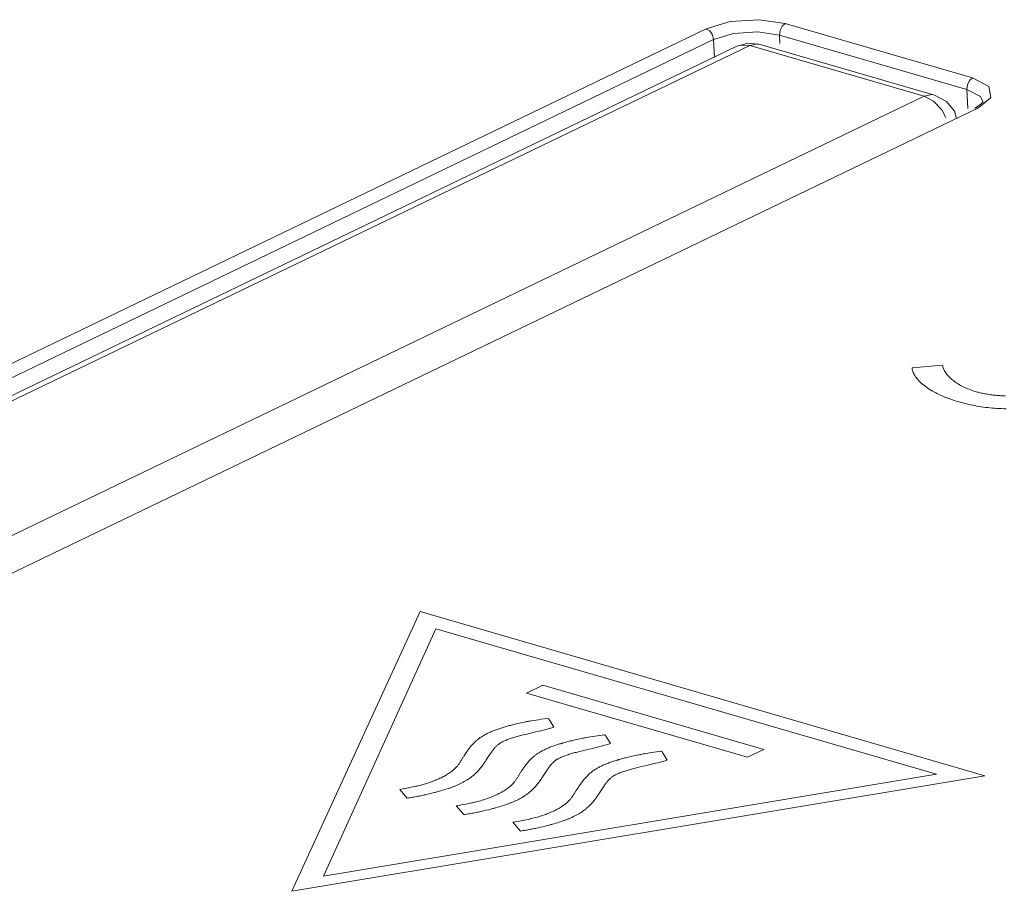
# Model space of a CAD drawing. Header units: millimetres. Extents: x 3925 to 5043, y -86 to 778.
# Tile 67 of 113: x 4725.93 to 4731.2, y 121.8 to 126.47. Entities that reach past the tile are written whole.
import ezdxf

# ---------------------------------------------------------------- set-up
doc = ezdxf.new("R2010")
doc.units = ezdxf.units.MM
doc.header["$LTSCALE"] = 46.255
doc.layers.add('H30K-INDICATDXF_CONTINUOUS_LINE', color=7, linetype='CONTINUOUS')
doc.layers.add('H30K-TOP-COVDXF_CONTINUOUS_LINE', color=7, linetype='CONTINUOUS')

msp = doc.modelspace()

# ---------------------------------------------------------------- linework, layer by layer
at = {"layer": 'H30K-INDICATDXF_CONTINUOUS_LINE', "color": 7, "linetype": 'Continuous', "lineweight": 0}
for p, q in [((4729.7674, 126.3252), (4721.2114, 122.2025)), ((4729.8359, 126.3291), (4721.2799, 122.2064)), ((4729.7674, 126.3252), (4729.8275, 126.3418)), ((4729.7674, 126.3252), (4729.7869, 126.3318)), ((4729.7869, 126.3318), (4729.8359, 126.3291)), ((4729.8275, 126.3418), (4729.8922, 126.3356)), ((4730.7695, 126.0576), (4729.8359, 126.3291)), ((4730.8258, 126.064), (4729.8922, 126.3356)), ((4722.2135, 121.9349), (4730.7695, 126.0576))]:
    msp.add_line(p, q, dxfattribs=at)
for points in [[(4729.8359, 126.3291), (4729.8787, 126.338), (4729.8922, 126.3356)], [(4730.8257, 126.0641), (4730.813, 126.0664), (4730.7695, 126.0576)], [(4730.7695, 126.0576), (4730.8198, 126.0313), (4730.8638, 125.985), (4730.8851, 125.9446)], [(4730.9434, 125.939), (4730.932, 125.977), (4730.8901, 126.0294), (4730.8257, 126.0641)]]:
    msp.add_lwpolyline(points, dxfattribs=at)
at = {"layer": 'H30K-TOP-COVDXF_CONTINUOUS_LINE', "color": 7, "linetype": 'Continuous', "lineweight": 0}
for p, q in [((4729.8874, 126.4679), (4730.0255, 126.4476)), ((4721.0197, 122.2834), (4729.6027, 126.4191)), ((4729.8786, 126.4026), (4729.995, 126.3857)), ((4730.0255, 126.4476), (4731.0292, 126.1556)), ((4721.0596, 122.2263), (4729.6427, 126.362)), ((4729.6427, 126.362), (4729.647, 126.2672)), ((4729.995, 126.3857), (4729.997, 126.3404)), ((4729.995, 126.3857), (4730.9986, 126.0937)), ((4731.0033, 125.9924), (4730.9986, 126.0937)), ((4731.1273, 126.0507), (4731.0601, 125.9953)), ((4731.0601, 125.9953), (4722.4771, 121.8596)), ((4731.0601, 125.9953), (4731.0405, 125.9941)), ((4731.0843, 126.0262), (4731.0851, 126.0266)), ((4730.8684, 124.6179), (4730.7051, 124.6026)), ((4728.0712, 123.2975), (4727.3843, 121.7988)), ((4731.0955, 122.4178), (4728.0712, 123.2975)), ((4728.1553, 123.2051), (4727.5542, 121.8807)), ((4730.8356, 122.4255), (4728.1553, 123.2051)), ((4728.7278, 122.9025), (4728.6418, 122.8611)), ((4729.9109, 122.5584), (4728.7278, 122.9025)), ((4728.6418, 122.8611), (4729.825, 122.517)), ((4728.66, 122.7108), (4728.6518, 122.7094)), ((4728.6683, 122.7122), (4728.66, 122.7108)), ((4728.6808, 122.7142), (4728.6683, 122.7122)), ((4728.7059, 122.7181), (4728.6808, 122.7142)), ((4728.7184, 122.7202), (4728.7059, 122.7181)), ((4728.7557, 122.7254), (4728.7184, 122.7202)), ((4728.7881, 122.6781), (4728.7658, 122.7131)), ((4728.5315, 122.6815), (4728.4897, 122.668)), ((4728.5978, 122.6983), (4728.5854, 122.6954)), ((4728.6103, 122.701), (4728.5978, 122.6983)), ((4728.6229, 122.7037), (4728.6103, 122.701)), ((4728.6356, 122.7063), (4728.6229, 122.7037)), ((4728.691, 122.6526), (4728.7114, 122.6575)), ((4728.7114, 122.6575), (4728.7248, 122.6607)), ((4728.7248, 122.6607), (4728.7381, 122.6641)), ((4728.6166, 122.6349), (4728.6298, 122.6382)), ((4728.6298, 122.6382), (4728.6433, 122.6414)), ((4728.901, 122.6101), (4728.8886, 122.6072)), ((4728.9135, 122.6128), (4728.901, 122.6101)), ((4728.926, 122.6155), (4728.9135, 122.6128)), ((4728.9387, 122.6181), (4728.926, 122.6155)), ((4728.9631, 122.6227), (4728.9549, 122.6212)), ((4728.9714, 122.6241), (4728.9631, 122.6227)), ((4728.9839, 122.6261), (4728.9714, 122.6241)), ((4729.0089, 122.63), (4728.9839, 122.6261)), ((4729.0214, 122.632), (4729.0089, 122.63)), ((4729.0589, 122.6372), (4729.0214, 122.632)), ((4729.0914, 122.5899), (4729.0689, 122.6249)), ((4728.8024, 122.583), (4728.7928, 122.5799)), ((4728.8184, 122.5882), (4728.8024, 122.583)), ((4728.8224, 122.5895), (4728.8184, 122.5882)), ((4728.9198, 122.5467), (4728.9331, 122.55)), ((4728.9331, 122.55), (4728.9465, 122.5532)), ((4728.9465, 122.5532), (4728.9943, 122.5644)), ((4728.9943, 122.5644), (4729.0146, 122.5693)), ((4729.0146, 122.5693), (4729.0281, 122.5725)), ((4729.0281, 122.5725), (4729.0413, 122.5758)), ((4729.362, 122.5491), (4729.3245, 122.5438)), ((4729.825, 122.517), (4729.9109, 122.5584)), ((4728.4398, 122.5243), (4728.448, 122.5368)), ((4729.1204, 122.4997), (4729.1072, 122.4953)), ((4729.1242, 122.501), (4729.1204, 122.4997)), ((4729.2041, 122.5219), (4729.1917, 122.5191)), ((4729.2165, 122.5247), (4729.2041, 122.5219)), ((4729.2291, 122.5274), (4729.2165, 122.5247)), ((4729.2417, 122.53), (4729.2291, 122.5274)), ((4729.2662, 122.5345), (4729.258, 122.5331)), ((4729.2745, 122.5359), (4729.2662, 122.5345)), ((4729.287, 122.5379), (4729.2745, 122.5359)), ((4729.3245, 122.5438), (4729.3121, 122.5418)), ((4729.3945, 122.5018), (4729.3721, 122.5368)), ((4728.6151, 122.4437), (4728.6101, 122.4361)), ((4729.2229, 122.4585), (4729.2362, 122.4618)), ((4729.2362, 122.4618), (4729.2496, 122.4651)), ((4729.2496, 122.4651), (4729.2974, 122.4763)), ((4729.2974, 122.4763), (4729.3178, 122.4811)), ((4729.3178, 122.4811), (4729.3312, 122.4844)), ((4729.3312, 122.4844), (4729.3444, 122.4877)), ((4727.3843, 121.7988), (4731.0955, 122.4178)), ((4727.5542, 121.8807), (4730.8356, 122.4255)), ((4727.9893, 122.3498), (4727.9623, 122.3448)), ((4727.9623, 122.3448), (4728.0031, 122.2981)), ((4728.011, 122.3539), (4727.9893, 122.3498)), ((4728.0217, 122.356), (4728.011, 122.3539)), ((4728.0324, 122.3581), (4728.0217, 122.356)), ((4728.043, 122.3603), (4728.0324, 122.3581)), ((4728.1832, 122.3373), (4728.192, 122.34)), ((4728.192, 122.34), (4728.2007, 122.3426)), ((4728.2007, 122.3426), (4728.2093, 122.3453)), ((4728.2093, 122.3453), (4728.222, 122.3494)), ((4728.9157, 122.3517), (4728.9112, 122.3447)), ((4729.0462, 122.3479), (4729.0527, 122.3579)), ((4728.1208, 122.3209), (4728.134, 122.3241)), ((4728.134, 122.3241), (4728.1471, 122.3274)), ((4728.2925, 122.2617), (4728.2654, 122.2566)), ((4728.2654, 122.2566), (4728.3064, 122.2099)), ((4728.3141, 122.2657), (4728.2925, 122.2617)), ((4728.3249, 122.2678), (4728.3141, 122.2657)), ((4728.3355, 122.27), (4728.3249, 122.2678)), ((4728.3461, 122.2722), (4728.3355, 122.27)), ((4728.4239, 122.2328), (4728.4371, 122.2359)), ((4728.4371, 122.2359), (4728.4502, 122.2392)), ((4728.4863, 122.2492), (4728.4951, 122.2518)), ((4728.4951, 122.2518), (4728.5037, 122.2545)), ((4728.5037, 122.2545), (4728.5124, 122.2572)), ((4728.5124, 122.2572), (4728.5249, 122.2612)), ((4728.628, 122.1797), (4728.6172, 122.1776)), ((4728.6386, 122.1818), (4728.628, 122.1797)), ((4728.6492, 122.184), (4728.6386, 122.1818)), ((4728.5956, 122.1735), (4728.5685, 122.1685)), ((4728.5685, 122.1685), (4728.6095, 122.1218)), ((4728.6172, 122.1776), (4728.5956, 122.1735)), ((4728.7155, 122.1419), (4728.7282, 122.1449)), ((4728.7282, 122.1449), (4728.7408, 122.1479)), ((4728.7408, 122.1479), (4728.7533, 122.151)), ((4728.7894, 122.161), (4728.7982, 122.1636)), ((4728.7982, 122.1636), (4728.8069, 122.1663)), ((4728.8069, 122.1663), (4728.8155, 122.169)), ((4728.8155, 122.169), (4728.8282, 122.1731))]:
    msp.add_line(p, q, dxfattribs=at)
for points in [[(4729.6027, 126.4191), (4729.7316, 126.4576), (4729.8874, 126.4679)], [(4729.6027, 126.4191), (4729.6219, 126.4075), (4729.6365, 126.3865), (4729.6427, 126.362)], [(4729.6427, 126.362), (4729.7496, 126.394), (4729.8786, 126.4026)], [(4730.0255, 126.4476), (4730.0094, 126.4335), (4729.9983, 126.4109), (4729.995, 126.3857)], [(4731.0292, 126.1556), (4731.0131, 126.1416), (4731.002, 126.1189), (4730.9986, 126.0937)], [(4731.0292, 126.1556), (4731.1165, 126.1098), (4731.1273, 126.0507)], [(4730.9986, 126.0937), (4731.0713, 126.0557), (4731.0851, 126.0266)], [(4731.0405, 125.9941), (4731.072, 126.0133), (4731.0843, 126.0262)], [(4731.054, 124.4732), (4731.0449, 124.476), (4731.036, 124.4788), (4731.0273, 124.4818), (4731.0188, 124.4848), (4731.0105, 124.488), (4731.0024, 124.4913), (4730.9945, 124.4946), (4730.9869, 124.4981), (4730.9794, 124.5016), (4730.9722, 124.5052), (4730.9652, 124.5089), (4730.9585, 124.5127), (4730.9519, 124.5166), (4730.9456, 124.5205), (4730.9395, 124.5245), (4730.9337, 124.5285), (4730.9281, 124.5326), (4730.9227, 124.5368), (4730.9175, 124.541), (4730.9126, 124.5453), (4730.908, 124.5496), (4730.9036, 124.554), (4730.8994, 124.5584), (4730.8955, 124.5629), (4730.8918, 124.5673), (4730.8884, 124.5718), (4730.8852, 124.5764), (4730.8823, 124.5809), (4730.8796, 124.5855), (4730.8772, 124.5901), (4730.8751, 124.5947), (4730.8732, 124.5993), (4730.8716, 124.604), (4730.8702, 124.6086), (4730.8692, 124.6132), (4730.8684, 124.6179)], [(4730.7051, 124.6026), (4730.7061, 124.5966), (4730.7075, 124.5907), (4730.7093, 124.5847), (4730.7115, 124.5788), (4730.7142, 124.5729), (4730.7172, 124.567), (4730.7206, 124.5611), (4730.7243, 124.5552), (4730.7285, 124.5494), (4730.733, 124.5437), (4730.7379, 124.5379), (4730.7431, 124.5322), (4730.7487, 124.5266), (4730.7546, 124.521), (4730.7609, 124.5155), (4730.7675, 124.5101), (4730.7744, 124.5047), (4730.7816, 124.4993), (4730.7892, 124.4941), (4730.7971, 124.4889), (4730.8052, 124.4838), (4730.8137, 124.4788), (4730.8225, 124.4739), (4730.8315, 124.4691), (4730.8408, 124.4644), (4730.8504, 124.4598), (4730.8603, 124.4552), (4730.8704, 124.4508), (4730.8808, 124.4465), (4730.8914, 124.4424), (4730.9023, 124.4383), (4730.9134, 124.4344), (4730.9247, 124.4306), (4730.9363, 124.4269), (4730.9481, 124.4234)], [(4731.2027, 124.4523), (4731.1953, 124.4526), (4731.188, 124.4531), (4731.1806, 124.4535), (4731.1734, 124.454), (4731.1662, 124.4546), (4731.1591, 124.4552), (4731.152, 124.4559), (4731.145, 124.4566), (4731.1381, 124.4574), (4731.1313, 124.4582), (4731.1246, 124.4591), (4731.118, 124.46), (4731.1115, 124.461), (4731.1051, 124.462), (4731.0988, 124.4631), (4731.0927, 124.4642), (4731.0867, 124.4654), (4731.0809, 124.4666), (4731.0752, 124.4678), (4731.0696, 124.4691), (4731.0642, 124.4704), (4731.059, 124.4718), (4731.054, 124.4732)], [(4730.9481, 124.4234), (4730.9579, 124.4206), (4730.9679, 124.4178), (4730.9779, 124.4151), (4730.9881, 124.4124), (4730.9984, 124.4099), (4731.0089, 124.4074), (4731.0195, 124.405), (4731.0302, 124.4027), (4731.0412, 124.4005), (4731.0523, 124.3984), (4731.0636, 124.3964), (4731.0752, 124.3946), (4731.0869, 124.3928), (4731.0988, 124.3912), (4731.111, 124.3898), (4731.1234, 124.3885), (4731.135, 124.3875), (4731.1468, 124.3866), (4731.1587, 124.3858), (4731.1708, 124.3851), (4731.1831, 124.3846), (4731.1955, 124.3842), (4731.208, 124.384)], [(4728.6518, 122.7094), (4728.6477, 122.7086), (4728.6436, 122.7079), (4728.6396, 122.7071), (4728.6356, 122.7063)], [(4728.7634, 122.7174), (4728.7632, 122.7177), (4728.7631, 122.7181), (4728.7629, 122.7184), (4728.7627, 122.7187), (4728.7625, 122.7191), (4728.7623, 122.7194), (4728.7621, 122.7197), (4728.7619, 122.7201), (4728.7616, 122.7204), (4728.7614, 122.7207), (4728.7612, 122.721), (4728.7609, 122.7213), (4728.7606, 122.7217), (4728.7604, 122.722), (4728.7601, 122.7223), (4728.7597, 122.7226), (4728.7594, 122.7229), (4728.7591, 122.7232), (4728.7587, 122.7235), (4728.7583, 122.7238), (4728.758, 122.7241), (4728.7575, 122.7243), (4728.7571, 122.7246), (4728.7566, 122.7249), (4728.7562, 122.7252), (4728.7557, 122.7254)], [(4728.7643, 122.7157), (4728.7638, 122.7167), (4728.7634, 122.7174)], [(4728.7658, 122.7131), (4728.7656, 122.7134), (4728.7654, 122.7137), (4728.7652, 122.7141), (4728.765, 122.7144), (4728.7648, 122.7147), (4728.7646, 122.7151), (4728.7645, 122.7154), (4728.7643, 122.7157)], [(4728.4897, 122.668), (4728.4843, 122.6662), (4728.4789, 122.6643), (4728.4736, 122.6624), (4728.4684, 122.6604), (4728.4633, 122.6584), (4728.4582, 122.6564), (4728.4533, 122.6543), (4728.4484, 122.6522), (4728.4436, 122.6501), (4728.4389, 122.6479), (4728.4344, 122.6457), (4728.4299, 122.6435), (4728.4255, 122.6412), (4728.4212, 122.6389), (4728.417, 122.6366), (4728.4128, 122.6343), (4728.4088, 122.6319), (4728.4049, 122.6296), (4728.4011, 122.6272), (4728.3974, 122.6248), (4728.3938, 122.6223), (4728.3903, 122.6199), (4728.3869, 122.6174), (4728.3837, 122.6149), (4728.3805, 122.6125), (4728.3774, 122.61), (4728.3745, 122.6075)], [(4728.5854, 122.6954), (4728.5793, 122.694), (4728.5732, 122.6925), (4728.5671, 122.691), (4728.561, 122.6895), (4728.555, 122.6879), (4728.5491, 122.6863), (4728.5432, 122.6848), (4728.5373, 122.6831), (4728.5315, 122.6815)], [(4728.7381, 122.6641), (4728.7446, 122.6657), (4728.7511, 122.6674), (4728.7575, 122.6692), (4728.7638, 122.6709), (4728.77, 122.6727), (4728.7761, 122.6745), (4728.7822, 122.6763), (4728.7881, 122.6781)], [(4728.3745, 122.6075), (4728.3704, 122.6038), (4728.3664, 122.6001), (4728.3626, 122.5964), (4728.3589, 122.5927), (4728.3553, 122.589), (4728.3518, 122.5852), (4728.3485, 122.5814), (4728.3452, 122.5777), (4728.3421, 122.5739), (4728.339, 122.5701), (4728.336, 122.5663), (4728.3331, 122.5625), (4728.3303, 122.5587), (4728.3275, 122.5549), (4728.3248, 122.5511), (4728.3222, 122.5472), (4728.3195, 122.5434), (4728.317, 122.5396), (4728.3144, 122.5357), (4728.3068, 122.5243)], [(4728.4873, 122.5834), (4728.4905, 122.586), (4728.4939, 122.5886), (4728.4975, 122.5911), (4728.5013, 122.5935), (4728.5053, 122.5959), (4728.5095, 122.5982), (4728.5139, 122.6005), (4728.5185, 122.6027), (4728.5232, 122.6049), (4728.5281, 122.607), (4728.5331, 122.6091), (4728.5383, 122.6112), (4728.5437, 122.6132), (4728.5492, 122.6152), (4728.5548, 122.6171), (4728.5605, 122.619), (4728.5663, 122.6209), (4728.5723, 122.6227), (4728.5784, 122.6245), (4728.5845, 122.6263), (4728.5908, 122.6281), (4728.5971, 122.6298), (4728.6035, 122.6315), (4728.61, 122.6332), (4728.6166, 122.6349)], [(4728.6433, 122.6414), (4728.6705, 122.6479), (4728.691, 122.6526)], [(4728.8886, 122.6072), (4728.8825, 122.6058), (4728.8764, 122.6043), (4728.8703, 122.6028), (4728.8643, 122.6013), (4728.8583, 122.5997), (4728.8524, 122.5981), (4728.8464, 122.5965), (4728.8406, 122.5949), (4728.8348, 122.5933)], [(4728.9549, 122.6212), (4728.9508, 122.6205), (4728.9467, 122.6197), (4728.9427, 122.6189), (4728.9387, 122.6181)], [(4729.0666, 122.6292), (4729.0664, 122.6295), (4729.0662, 122.6299), (4729.066, 122.6302), (4729.0658, 122.6305), (4729.0656, 122.6309), (4729.0655, 122.6312), (4729.0652, 122.6315), (4729.065, 122.6319), (4729.0648, 122.6322), (4729.0646, 122.6325), (4729.0643, 122.6328), (4729.0641, 122.6331), (4729.0638, 122.6335), (4729.0636, 122.6338), (4729.0633, 122.6341), (4729.063, 122.6344), (4729.0626, 122.6347), (4729.0623, 122.635), (4729.0619, 122.6353), (4729.0616, 122.6356), (4729.0612, 122.6359), (4729.0608, 122.6361), (4729.0603, 122.6364), (4729.0599, 122.6367), (4729.0594, 122.637), (4729.0589, 122.6372)], [(4729.0674, 122.6275), (4729.0671, 122.6282), (4729.0666, 122.6292)], [(4729.0689, 122.6249), (4729.0687, 122.6252), (4729.0685, 122.6256), (4729.0683, 122.6259), (4729.0681, 122.6262), (4729.0679, 122.6265), (4729.0678, 122.6269), (4729.0676, 122.6272), (4729.0674, 122.6275)], [(4728.448, 122.5368), (4728.4497, 122.5393), (4728.4514, 122.5418), (4728.4531, 122.5442), (4728.4548, 122.5467), (4728.4566, 122.5492), (4728.4584, 122.5517), (4728.4602, 122.5542), (4728.4621, 122.5567), (4728.464, 122.5591), (4728.466, 122.5616), (4728.468, 122.5641), (4728.4702, 122.5665), (4728.4724, 122.569), (4728.4746, 122.5714), (4728.477, 122.5738), (4728.4794, 122.5763), (4728.4819, 122.5787), (4728.4846, 122.5811), (4728.4873, 122.5834)], [(4728.7928, 122.5799), (4728.7874, 122.578), (4728.782, 122.5762), (4728.7767, 122.5742), (4728.7715, 122.5723), (4728.7663, 122.5703), (4728.7613, 122.5683), (4728.7564, 122.5662), (4728.7515, 122.5641), (4728.7467, 122.5619), (4728.742, 122.5598), (4728.7374, 122.5576), (4728.7329, 122.5553), (4728.7285, 122.5531), (4728.7242, 122.5508), (4728.72, 122.5485), (4728.7159, 122.5461), (4728.7119, 122.5438), (4728.708, 122.5414), (4728.7042, 122.539), (4728.7005, 122.5366), (4728.697, 122.5341), (4728.6935, 122.5317), (4728.6901, 122.5292), (4728.6868, 122.5268), (4728.6837, 122.5243), (4728.6807, 122.5218), (4728.6777, 122.5193)], [(4728.8348, 122.5933), (4728.8327, 122.5927), (4728.8306, 122.592), (4728.8285, 122.5914), (4728.8265, 122.5908), (4728.8224, 122.5895)], [(4729.0413, 122.5758), (4729.0479, 122.5775), (4729.0543, 122.5792), (4729.0607, 122.581), (4729.067, 122.5827), (4729.0733, 122.5845), (4729.0794, 122.5863), (4729.0854, 122.5881), (4729.0914, 122.5899)], [(4729.3697, 122.5411), (4729.3695, 122.5414), (4729.3693, 122.5417), (4729.3691, 122.5421), (4729.3689, 122.5424), (4729.3687, 122.5427), (4729.3685, 122.543), (4729.3683, 122.5434), (4729.3681, 122.5437), (4729.3679, 122.544), (4729.3677, 122.5443), (4729.3674, 122.5447), (4729.3672, 122.545), (4729.3669, 122.5453), (4729.3666, 122.5456), (4729.3664, 122.5459), (4729.366, 122.5462), (4729.3657, 122.5465), (4729.3654, 122.5468), (4729.365, 122.5471), (4729.3647, 122.5474), (4729.3643, 122.5477), (4729.3639, 122.548), (4729.3634, 122.5483), (4729.363, 122.5485), (4729.3625, 122.5488), (4729.362, 122.5491)], [(4728.2918, 122.5001), (4728.29, 122.4971), (4728.288, 122.4941), (4728.2861, 122.4911), (4728.2841, 122.488), (4728.2821, 122.485), (4728.28, 122.482), (4728.2778, 122.479), (4728.2756, 122.476), (4728.2733, 122.473), (4728.2709, 122.4701)], [(4728.2872, 122.3755), (4728.2944, 122.3791), (4728.3014, 122.3827), (4728.3081, 122.3864), (4728.3145, 122.3901), (4728.3208, 122.3939), (4728.3268, 122.3977), (4728.3326, 122.4016), (4728.3381, 122.4055), (4728.3435, 122.4094), (4728.3487, 122.4134), (4728.3537, 122.4175), (4728.3585, 122.4215), (4728.3632, 122.4257), (4728.3677, 122.4298), (4728.372, 122.434), (4728.3762, 122.4381), (4728.3802, 122.4424), (4728.3841, 122.4466), (4728.3879, 122.4509), (4728.3915, 122.4552), (4728.3951, 122.4594), (4728.3985, 122.4638), (4728.4019, 122.4681), (4728.4051, 122.4724), (4728.4083, 122.4767), (4728.4114, 122.4811), (4728.4144, 122.4854), (4728.4174, 122.4898), (4728.4203, 122.4941), (4728.4232, 122.4985), (4728.426, 122.5028), (4728.4398, 122.5243)], [(4728.3068, 122.5243), (4728.3049, 122.5213), (4728.303, 122.5182), (4728.3011, 122.5152), (4728.2918, 122.5001)], [(4728.6777, 122.5193), (4728.6736, 122.5156), (4728.6696, 122.5119), (4728.6658, 122.5082), (4728.6621, 122.5045), (4728.6585, 122.5008), (4728.655, 122.497), (4728.6517, 122.4933), (4728.6484, 122.4895), (4728.6453, 122.4857), (4728.6422, 122.4819), (4728.6392, 122.4781), (4728.6363, 122.4743), (4728.6335, 122.4705), (4728.6307, 122.4667), (4728.628, 122.4629), (4728.6253, 122.459), (4728.6227, 122.4552), (4728.6202, 122.4514), (4728.6151, 122.4437)], [(4728.7904, 122.4953), (4728.7936, 122.4979), (4728.7971, 122.5004), (4728.8007, 122.5029), (4728.8045, 122.5053), (4728.8085, 122.5077), (4728.8127, 122.51), (4728.8171, 122.5123), (4728.8217, 122.5145), (4728.8264, 122.5167), (4728.8313, 122.5189), (4728.8363, 122.5209), (4728.8415, 122.523), (4728.8469, 122.525), (4728.8524, 122.527), (4728.858, 122.5289), (4728.8637, 122.5308), (4728.8696, 122.5327), (4728.8755, 122.5345), (4728.8816, 122.5363), (4728.8878, 122.5381), (4728.894, 122.5399), (4728.9003, 122.5416), (4728.9068, 122.5433), (4728.9132, 122.545), (4728.9198, 122.5467)], [(4729.1378, 122.5051), (4729.1359, 122.5045), (4729.1339, 122.504), (4729.1319, 122.5034), (4729.13, 122.5028), (4729.1281, 122.5022), (4729.1242, 122.501)], [(4729.1917, 122.5191), (4729.1856, 122.5176), (4729.1795, 122.5161), (4729.1734, 122.5146), (4729.1674, 122.5131), (4729.1614, 122.5115), (4729.1554, 122.51), (4729.1495, 122.5084), (4729.1437, 122.5068), (4729.1378, 122.5051)], [(4729.258, 122.5331), (4729.2539, 122.5323), (4729.2498, 122.5316), (4729.2458, 122.5308), (4729.2417, 122.53)], [(4729.3121, 122.5418), (4729.2995, 122.5399), (4729.287, 122.5379)], [(4729.3444, 122.4877), (4729.351, 122.4894), (4729.3574, 122.4911), (4729.3638, 122.4928), (4729.3702, 122.4945), (4729.3764, 122.4963), (4729.3825, 122.4981), (4729.3886, 122.4999), (4729.3945, 122.5018)], [(4729.3705, 122.5394), (4729.3702, 122.54), (4729.3697, 122.5411)], [(4729.3721, 122.5368), (4729.3718, 122.5371), (4729.3716, 122.5374), (4729.3714, 122.5377), (4729.3712, 122.5381), (4729.3711, 122.5384), (4729.3709, 122.5387), (4729.3707, 122.539), (4729.3705, 122.5394)], [(4728.2709, 122.4701), (4728.2679, 122.4666), (4728.2648, 122.4632), (4728.2614, 122.4597), (4728.2579, 122.4563), (4728.2542, 122.4528), (4728.2503, 122.4494), (4728.2462, 122.446), (4728.2419, 122.4426), (4728.2374, 122.4393), (4728.2328, 122.4359), (4728.228, 122.4326), (4728.2231, 122.4293), (4728.2179, 122.426), (4728.2126, 122.4228), (4728.2072, 122.4196), (4728.2016, 122.4164), (4728.1958, 122.4133), (4728.1899, 122.4102), (4728.1838, 122.4072), (4728.1776, 122.4042), (4728.1713, 122.4012), (4728.1648, 122.3983), (4728.1582, 122.3955), (4728.1514, 122.3927), (4728.1445, 122.3899), (4728.1375, 122.3873), (4728.1303, 122.3846), (4728.1231, 122.3821), (4728.1157, 122.3796), (4728.1082, 122.3772), (4728.1006, 122.3749), (4728.0928, 122.3726), (4728.085, 122.3704), (4728.0771, 122.3683), (4728.069, 122.3663)], [(4728.5903, 122.2873), (4728.5975, 122.2909), (4728.6044, 122.2945), (4728.6111, 122.2982), (4728.6176, 122.3019), (4728.6238, 122.3057), (4728.6298, 122.3095), (4728.6356, 122.3134), (4728.6412, 122.3173), (4728.6466, 122.3213), (4728.6518, 122.3253), (4728.6568, 122.3293), (4728.6616, 122.3334), (4728.6663, 122.3375), (4728.6708, 122.3416), (4728.6751, 122.3458), (4728.6793, 122.35), (4728.6833, 122.3542), (4728.6872, 122.3584), (4728.691, 122.3627), (4728.6947, 122.367), (4728.6982, 122.3713), (4728.7017, 122.3756), (4728.705, 122.3799), (4728.7083, 122.3842), (4728.7115, 122.3885), (4728.7146, 122.3929), (4728.7176, 122.3972), (4728.7206, 122.4016), (4728.7235, 122.4059), (4728.7264, 122.4103), (4728.7292, 122.4146), (4728.7499, 122.4465)], [(4728.7499, 122.4465), (4728.7516, 122.4491), (4728.7533, 122.4517), (4728.755, 122.4543), (4728.7568, 122.4569), (4728.7586, 122.4595), (4728.7605, 122.4621), (4728.7623, 122.4647), (4728.7643, 122.4673), (4728.7663, 122.4699), (4728.7683, 122.4725), (4728.7704, 122.475), (4728.7726, 122.4776), (4728.7749, 122.4802), (4728.7773, 122.4827), (4728.7797, 122.4852), (4728.7822, 122.4878), (4728.7849, 122.4903), (4728.7876, 122.4928), (4728.7904, 122.4953)], [(4729.096, 122.4917), (4729.0905, 122.4899), (4729.0851, 122.488), (4729.0798, 122.4861), (4729.0746, 122.4841), (4729.0695, 122.4821), (4729.0645, 122.4801), (4729.0595, 122.478), (4729.0546, 122.4759), (4729.0499, 122.4738), (4729.0452, 122.4716), (4729.0406, 122.4694), (4729.0361, 122.4672), (4729.0317, 122.4649), (4729.0274, 122.4626), (4729.0232, 122.4603), (4729.0191, 122.458), (4729.0151, 122.4556), (4729.0112, 122.4532), (4729.0074, 122.4508), (4729.0037, 122.4484), (4729.0001, 122.446), (4728.9966, 122.4435), (4728.9933, 122.4411), (4728.99, 122.4386), (4728.9868, 122.4361), (4728.9838, 122.4336), (4728.9809, 122.4311)], [(4729.0936, 122.4071), (4729.0968, 122.4097), (4729.1002, 122.4122), (4729.1038, 122.4147), (4729.1076, 122.4172), (4729.1116, 122.4196), (4729.1158, 122.4219), (4729.1202, 122.4242), (4729.1248, 122.4264), (4729.1295, 122.4286), (4729.1344, 122.4307), (4729.1395, 122.4328), (4729.1447, 122.4348), (4729.15, 122.4368), (4729.1555, 122.4388), (4729.1611, 122.4408), (4729.1668, 122.4427), (4729.1727, 122.4445), (4729.1786, 122.4464), (4729.1847, 122.4482), (4729.1909, 122.4499), (4729.1971, 122.4517), (4729.2035, 122.4534), (4729.2099, 122.4552), (4729.2164, 122.4568), (4729.2229, 122.4585)], [(4729.1072, 122.4953), (4729.1035, 122.4941), (4729.096, 122.4917)], [(4728.5962, 122.4137), (4728.5942, 122.4105), (4728.5922, 122.4073), (4728.5901, 122.4041), (4728.5881, 122.4009), (4728.5859, 122.3977), (4728.5837, 122.3945), (4728.5814, 122.3914), (4728.5791, 122.3882), (4728.5767, 122.385), (4728.5741, 122.3819)], [(4728.6101, 122.4361), (4728.608, 122.4329), (4728.606, 122.4297), (4728.604, 122.4265), (4728.5962, 122.4137)], [(4728.9809, 122.4311), (4728.9768, 122.4274), (4728.9728, 122.4237), (4728.9689, 122.42), (4728.9652, 122.4163), (4728.9616, 122.4126), (4728.9582, 122.4088), (4728.9548, 122.4051), (4728.9516, 122.4013), (4728.9484, 122.3975), (4728.9453, 122.3937), (4728.9423, 122.3899), (4728.9394, 122.3861), (4728.9366, 122.3823), (4728.9338, 122.3785), (4728.9311, 122.3747), (4728.9285, 122.3709), (4728.9259, 122.367), (4728.9233, 122.3632), (4728.9207, 122.3594), (4728.9157, 122.3517)], [(4729.0527, 122.3579), (4729.056, 122.3629), (4729.0576, 122.3654), (4729.0593, 122.3679), (4729.061, 122.3704), (4729.0628, 122.3729), (4729.0646, 122.3754), (4729.0664, 122.3778), (4729.0683, 122.3803), (4729.0702, 122.3828), (4729.0722, 122.3853), (4729.0743, 122.3877), (4729.0764, 122.3902), (4729.0786, 122.3926), (4729.0809, 122.3951), (4729.0832, 122.3975), (4729.0857, 122.3999), (4729.0882, 122.4023), (4729.0908, 122.4047), (4729.0936, 122.4071)], [(4728.069, 122.3663), (4728.0639, 122.365), (4728.0587, 122.3638), (4728.0535, 122.3626), (4728.0483, 122.3615), (4728.043, 122.3603)], [(4728.222, 122.3494), (4728.2262, 122.3508), (4728.2304, 122.3522), (4728.2345, 122.3537), (4728.2385, 122.3551), (4728.2426, 122.3566), (4728.2465, 122.3581), (4728.2505, 122.3596), (4728.2543, 122.3611), (4728.2582, 122.3626), (4728.262, 122.3642), (4728.2657, 122.3658), (4728.2694, 122.3674), (4728.2731, 122.369), (4728.2767, 122.3706), (4728.2802, 122.3722), (4728.2838, 122.3738), (4728.2872, 122.3755)], [(4728.5741, 122.3819), (4728.5712, 122.3784), (4728.568, 122.3749), (4728.5647, 122.3715), (4728.5612, 122.3681), (4728.5574, 122.3646), (4728.5535, 122.3612), (4728.5494, 122.3578), (4728.5452, 122.3544), (4728.5407, 122.3511), (4728.5361, 122.3477), (4728.5313, 122.3444), (4728.5263, 122.3411), (4728.5212, 122.3378), (4728.5159, 122.3346), (4728.5104, 122.3314), (4728.5048, 122.3282), (4728.499, 122.3251), (4728.4931, 122.322), (4728.487, 122.319), (4728.4808, 122.316), (4728.4745, 122.313), (4728.468, 122.3101), (4728.4613, 122.3073), (4728.4546, 122.3045), (4728.4477, 122.3018), (4728.4406, 122.2991), (4728.4335, 122.2965), (4728.4262, 122.2939), (4728.4188, 122.2914), (4728.4113, 122.289), (4728.4037, 122.2867), (4728.396, 122.2844), (4728.3881, 122.2822), (4728.3802, 122.2801), (4728.3721, 122.2781)], [(4728.8934, 122.1992), (4728.9006, 122.2027), (4728.9076, 122.2064), (4728.9143, 122.21), (4728.9207, 122.2138), (4728.927, 122.2175), (4728.933, 122.2214), (4728.9387, 122.2252), (4728.9443, 122.2291), (4728.9497, 122.2331), (4728.9549, 122.2371), (4728.9599, 122.2411), (4728.9647, 122.2452), (4728.9694, 122.2493), (4728.9739, 122.2535), (4728.9782, 122.2576), (4728.9824, 122.2618), (4728.9864, 122.266), (4728.9903, 122.2703), (4728.9941, 122.2745), (4728.9978, 122.2788), (4729.0013, 122.2831), (4729.0048, 122.2874), (4729.0081, 122.2917), (4729.0114, 122.2961), (4729.0145, 122.3004), (4729.0176, 122.3047), (4729.0207, 122.3091), (4729.0237, 122.3134), (4729.0266, 122.3178), (4729.0295, 122.3221), (4729.0323, 122.3264), (4729.0462, 122.3479)], [(4728.9112, 122.3447), (4728.9091, 122.3415), (4728.9071, 122.3383), (4728.8993, 122.3255)], [(4728.0031, 122.2981), (4728.0103, 122.2992), (4728.0174, 122.3003), (4728.0245, 122.3014), (4728.0316, 122.3026), (4728.0387, 122.3038), (4728.0457, 122.3051), (4728.0527, 122.3064), (4728.0596, 122.3077), (4728.0666, 122.3091), (4728.0734, 122.3104), (4728.0803, 122.3119), (4728.0871, 122.3133), (4728.0939, 122.3148), (4728.1007, 122.3163), (4728.1074, 122.3178), (4728.1208, 122.3209)], [(4728.1471, 122.3274), (4728.1517, 122.3285), (4728.1563, 122.3298), (4728.1608, 122.331), (4728.1654, 122.3322), (4728.1699, 122.3335), (4728.1743, 122.3347), (4728.1832, 122.3373)], [(4728.5249, 122.2612), (4728.5289, 122.2625), (4728.5328, 122.2639), (4728.5367, 122.2652), (4728.5406, 122.2666), (4728.5444, 122.268), (4728.5482, 122.2694), (4728.5519, 122.2708), (4728.5556, 122.2722), (4728.5593, 122.2737), (4728.5629, 122.2751), (4728.5664, 122.2766), (4728.57, 122.2781), (4728.5735, 122.2796), (4728.5769, 122.2811), (4728.5803, 122.2827), (4728.5837, 122.2842), (4728.587, 122.2858), (4728.5903, 122.2873)], [(4728.8772, 122.2937), (4728.8743, 122.2902), (4728.8711, 122.2868), (4728.8678, 122.2833), (4728.8642, 122.2799), (4728.8605, 122.2765), (4728.8566, 122.2731), (4728.8525, 122.2697), (4728.8482, 122.2663), (4728.8438, 122.2629), (4728.8392, 122.2596), (4728.8344, 122.2562), (4728.8294, 122.2529), (4728.8243, 122.2497), (4728.819, 122.2464), (4728.8135, 122.2432), (4728.8079, 122.2401), (4728.8021, 122.2369), (4728.7962, 122.2339), (4728.7901, 122.2308), (4728.7839, 122.2278), (4728.7775, 122.2249), (4728.771, 122.222), (4728.7644, 122.2191), (4728.7576, 122.2163), (4728.7507, 122.2136), (4728.7437, 122.2109), (4728.7366, 122.2083), (4728.7293, 122.2058), (4728.7219, 122.2033), (4728.7144, 122.2009), (4728.7068, 122.1985), (4728.699, 122.1963), (4728.6912, 122.1941), (4728.6832, 122.192), (4728.6752, 122.1899)], [(4728.8993, 122.3255), (4728.8973, 122.3223), (4728.8953, 122.3191), (4728.8932, 122.3159), (4728.8911, 122.3127), (4728.889, 122.3096), (4728.8868, 122.3064), (4728.8845, 122.3032), (4728.8822, 122.3), (4728.8797, 122.2969), (4728.8772, 122.2937)], [(4728.3064, 122.2099), (4728.3135, 122.211), (4728.3207, 122.2121), (4728.3278, 122.2132), (4728.3349, 122.2144), (4728.3419, 122.2156), (4728.3489, 122.2169), (4728.3559, 122.2182), (4728.3628, 122.2195), (4728.3697, 122.2209), (4728.3766, 122.2223), (4728.3835, 122.2237), (4728.3903, 122.2251), (4728.3971, 122.2266), (4728.4038, 122.2281), (4728.4106, 122.2296), (4728.4239, 122.2328)], [(4728.3721, 122.2781), (4728.367, 122.2769), (4728.3618, 122.2757), (4728.3566, 122.2745), (4728.3514, 122.2733), (4728.3461, 122.2722)], [(4728.4502, 122.2392), (4728.4548, 122.2404), (4728.4594, 122.2416), (4728.4639, 122.2428), (4728.4685, 122.244), (4728.473, 122.2453), (4728.4774, 122.2466), (4728.4863, 122.2492)], [(4728.6752, 122.1899), (4728.6701, 122.1887), (4728.6649, 122.1875), (4728.6597, 122.1863), (4728.6545, 122.1852), (4728.6492, 122.184)], [(4728.8282, 122.1731), (4728.8324, 122.1745), (4728.8366, 122.1759), (4728.8407, 122.1774), (4728.8447, 122.1788), (4728.8488, 122.1803), (4728.8527, 122.1818), (4728.8567, 122.1833), (4728.8605, 122.1848), (4728.8644, 122.1863), (4728.8682, 122.1879), (4728.8719, 122.1895), (4728.8756, 122.191), (4728.8793, 122.1926), (4728.8829, 122.1943), (4728.8864, 122.1959), (4728.89, 122.1975), (4728.8934, 122.1992)], [(4728.6095, 122.1218), (4728.6163, 122.1228), (4728.6231, 122.1238), (4728.6299, 122.1249), (4728.6367, 122.126), (4728.6434, 122.1272), (4728.6501, 122.1284), (4728.6568, 122.1296), (4728.6634, 122.1309), (4728.67, 122.1321), (4728.6766, 122.1335), (4728.6832, 122.1348), (4728.6897, 122.1362), (4728.6962, 122.1376), (4728.7027, 122.139), (4728.7155, 122.1419)], [(4728.7533, 122.151), (4728.7579, 122.1522), (4728.7625, 122.1534), (4728.7671, 122.1547), (4728.7716, 122.1559), (4728.7761, 122.1571), (4728.7805, 122.1584), (4728.7894, 122.161)]]:
    msp.add_lwpolyline(points, dxfattribs=at)

doc.saveas('drawing.dxf')
